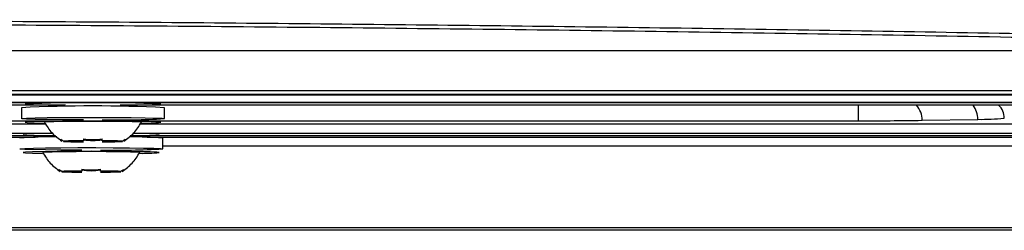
# Model space of a CAD drawing. Header units: millimetres. Extents: x -203 to 471, y -207 to 525.
# Tile 60 of 106: x 222 to 249, y 68 to 74. Entities that reach past the tile are written whole.
import ezdxf

# ---------------------------------------------------------------- set-up
doc = ezdxf.new("R2010")
doc.units = ezdxf.units.MM

msp = doc.modelspace()

# ---------------------------------------------------------------- linework, layer by layer
at = {"color": 7, "linetype": 'Continuous', "lineweight": 25}
for p, q in [((159.134, 73.036), (256.16, 73.036)), ((155.293, 71.815), (260.002, 71.815)), ((156.724, 71.933), (258.57, 71.933)), ((259.992, 71.824), (207.647, 71.824)), ((255.147, 71.596), (160.147, 71.596)), ((255.149, 71.591), (160.149, 71.593)), ((223.183, 71.524), (192.188, 71.525)), ((253.024, 71.524), (224.688, 71.524)), ((221.963, 71.454), (221.963, 71.154)), ((225.913, 71.154), (225.913, 71.454)), ((191.695, 71.096), (223.68, 71.095)), ((192.743, 71.01), (222.632, 71.009)), ((224.195, 71.095), (245.064, 71.095)), ((225.243, 71.009), (252.981, 71.008)), ((246.832, 71.108), (248.369, 71.134)), ((192.557, 70.752), (222.818, 70.751)), ((225.057, 70.751), (252.981, 70.751)), ((222.905, 70.678), (192.47, 70.678)), ((192.477, 70.684), (222.898, 70.684)), ((192.959, 70.64), (222.347, 70.64)), ((223.527, 70.532), (223.123, 70.532)), ((223.123, 70.523), (223.527, 70.523)), ((224.752, 70.532), (224.348, 70.532)), ((224.348, 70.523), (224.752, 70.523)), ((253.422, 70.678), (224.97, 70.678)), ((224.977, 70.684), (253.422, 70.683)), ((225.435, 70.64), (253.422, 70.64)), ((225.866, 70.318), (225.866, 70.618)), ((254.605, 70.39), (225.866, 70.39)), ((223.481, 69.696), (223.077, 69.696)), ((223.077, 69.688), (223.481, 69.688)), ((224.705, 69.696), (224.302, 69.696)), ((224.302, 69.688), (224.705, 69.688)), ((265.169, 68.069), (150.126, 68.069)), ((265.104, 68.135), (150.191, 68.135))]:
    msp.add_line(p, q, dxfattribs=at)
at = {"color": 7, "linetype": 'Continuous', "lineweight": 25, "flags": 128}
for points in [[(223.68, 71.12), (223.567, 71.12), (223.097, 71.123), (222.679, 71.128), (222.34, 71.134), (222.101, 71.141), (221.978, 71.15), (221.978, 71.158), (222.101, 71.167), (222.34, 71.174), (222.679, 71.181), (223.097, 71.185), (223.567, 71.188), (224.062, 71.188), (224.548, 71.187), (224.996, 71.183), (225.377, 71.178), (225.668, 71.171), (225.85, 71.163), (225.913, 71.154), (225.913, 71.154)], [(225.813, 71.054), (225.749, 71.063), (225.561, 71.07), (225.263, 71.077), (224.875, 71.082), (224.423, 71.086), (223.938, 71.087), (223.452, 71.086), (223, 71.082), (222.612, 71.077), (222.314, 71.07), (222.126, 71.063), (222.063, 71.054), (222.126, 71.046), (222.314, 71.038), (222.596, 71.031)], [(225.275, 71.054), (225.275, 71.054), (225.21, 71.061), (225.02, 71.068), (224.724, 71.073), (224.351, 71.076), (223.938, 71.077), (223.524, 71.076), (223.151, 71.073), (222.855, 71.068), (222.665, 71.061), (222.6, 71.054), (222.6, 71.054)], [(223.634, 70.284), (223.521, 70.284), (223.05, 70.287), (222.632, 70.292), (222.293, 70.298), (222.055, 70.305), (221.932, 70.314), (221.932, 70.322), (222.055, 70.331), (222.293, 70.338), (222.632, 70.345), (223.05, 70.349), (223.521, 70.352), (224.015, 70.353), (224.501, 70.351), (224.949, 70.347), (225.331, 70.342), (225.622, 70.335), (225.804, 70.327), (225.866, 70.318), (225.866, 70.318)], [(225.766, 70.218), (225.702, 70.227), (225.515, 70.235), (225.217, 70.241), (224.829, 70.246), (224.376, 70.25), (223.891, 70.251), (223.406, 70.25), (222.954, 70.246), (222.565, 70.241), (222.267, 70.235), (222.08, 70.227), (222.016, 70.218), (222.08, 70.21), (222.267, 70.202), (222.549, 70.195)], [(225.229, 70.218), (225.229, 70.218), (225.163, 70.225), (224.973, 70.232), (224.677, 70.237), (224.304, 70.24), (223.891, 70.242), (223.478, 70.24), (223.105, 70.237), (222.809, 70.232), (222.619, 70.225), (222.554, 70.218), (222.554, 70.218)]]:
    msp.add_lwpolyline(points, dxfattribs=at)
at = {"color": 7, "linetype": 'Continuous', "lineweight": 25}
for centre, radius, start, end in [((223.938, 32.47), 39.034, 87.0998, 92.9002), ((223.937, 30.769), 40.829, 87.3675, 92.6307), ((549.429, 71.147), 304.365, 179.92905, 180.00979), ((246.25, 71.128), 0.582, 357.975, 42.7892), ((247.774, 71.152), 0.596, 358.2741, 38.5641), ((248.603, 71.165), 0.5, 0.0011, 46.8028), ((224.561, 95.888), 24.771, 269.1528, 273.127), ((225.353, 75.536), 4.505, 269.0468, 275.8551), ((245.173, 178.563), 107.469, 269.94161, 270.88449), ((248.473, 77.405), 6.271, 269.0485, 275.7637), ((222.713, 61.816), 8.93, 89.3927, 94.4735), ((225.121, 62.621), 8.123, 85.4464, 90.3738), ((222.806, 57.813), 12.836, 89.4061, 93.9757), ((223.67, 55.18), 15.363, 89.9613, 92.0384), ((223.67, 85.876), 15.363, 267.9616, 270.0387), ((223.771, 60.96), 9.575, 90.5417, 91.458), ((223.771, 80.096), 9.575, 268.542, 269.4583), ((224.205, 55.18), 15.363, 87.9616, 90.0387), ((224.105, 60.96), 9.575, 88.542, 89.4583), ((224.205, 85.876), 15.363, 269.9613, 272.0384), ((224.105, 80.096), 9.575, 270.5417, 271.458), ((225.06, 59.666), 10.982, 85.7897, 90.5709), ((224.515, 95.052), 24.771, 269.1528, 273.127), ((225.307, 74.7), 4.505, 269.0468, 275.8551), ((223.623, 54.344), 15.363, 89.9613, 92.0384), ((223.623, 85.04), 15.363, 267.9616, 270.0387), ((223.724, 60.124), 9.575, 90.5417, 91.458), ((223.724, 79.26), 9.575, 268.542, 269.4583), ((224.159, 54.344), 15.363, 87.9616, 90.0387), ((224.058, 60.124), 9.575, 88.542, 89.4583), ((224.159, 85.04), 15.363, 269.9613, 272.0384), ((224.058, 79.26), 9.575, 270.5417, 271.458)]:
    msp.add_arc(centre, radius, start, end, dxfattribs=at)
for points, knots in [([(158.793, 73.366), (161.219, 73.416), (166.071, 73.516), (173.435, 73.636), (180.854, 73.735), (188.375, 73.809), (195.973, 73.86), (203.654, 73.886), (211.354, 73.886), (219.638, 73.859), (228.477, 73.798), (237.868, 73.694), (247.229, 73.555), (253.411, 73.429), (256.502, 73.366)], [0, 0, 0, 0, 0.075775, 0.15155, 0.227736, 0.303923, 0.381656, 0.459388, 0.537567, 0.615746, 0.711393, 0.80704, 0.90352, 1, 1, 1, 1]), ([(255.488, 73.276), (252.342, 73.339), (246.055, 73.464), (236.506, 73.602), (226.901, 73.703), (217.248, 73.763), (207.584, 73.783), (197.929, 73.762), (188.304, 73.702), (178.728, 73.601), (169.209, 73.463), (162.942, 73.338), (159.807, 73.276)], [0, 0, 0, 0, 0.10019, 0.200289, 0.300488, 0.400599, 0.500752, 0.600625, 0.700457, 0.800354, 0.900132, 1, 1, 1, 1]), ([(222.6, 71.054), (222.664, 70.951), (222.792, 70.744), (222.986, 70.6), (223.084, 70.528)], [0, 0, 0, 0, 0.500043, 1, 1, 1, 1]), ([(224.791, 70.528), (224.889, 70.6), (225.083, 70.744), (225.211, 70.951), (225.275, 71.054)], [0, 0, 0, 0, 0.499957, 1, 1, 1, 1]), ([(222.554, 70.218), (222.618, 70.115), (222.745, 69.908), (222.94, 69.764), (223.037, 69.692)], [0, 0, 0, 0, 0.500043, 1, 1, 1, 1]), ([(224.745, 69.692), (224.842, 69.764), (225.037, 69.908), (225.165, 70.115), (225.229, 70.218)], [0, 0, 0, 0, 0.499957, 1, 1, 1, 1])]:
    msp.add_open_spline(points, degree=3, knots=knots, dxfattribs=at)
for points in [[(223.049, 70.573), (223.036, 70.55), (223.036, 70.553), (223.049, 70.582)], [(223.123, 70.532), (223.098, 70.548), (223.073, 70.565), (223.049, 70.582)], [(223.68, 70.593), (223.849, 70.567), (224.025, 70.567), (224.195, 70.593)], [(223.68, 70.593), (223.68, 70.575), (223.68, 70.558), (223.68, 70.542)], [(224.195, 70.562), (224.026, 70.536), (223.85, 70.536), (223.68, 70.562)], [(224.195, 70.542), (224.195, 70.558), (224.195, 70.575), (224.195, 70.593)], [(224.826, 70.582), (224.802, 70.565), (224.777, 70.548), (224.752, 70.532)], [(224.826, 70.582), (224.839, 70.553), (224.839, 70.55), (224.826, 70.573)], [(223.002, 69.737), (222.989, 69.714), (222.989, 69.717), (223.002, 69.746)], [(223.077, 69.696), (223.051, 69.712), (223.027, 69.729), (223.002, 69.746)], [(223.634, 69.757), (223.803, 69.731), (223.979, 69.731), (224.149, 69.757)], [(223.634, 69.757), (223.634, 69.739), (223.634, 69.722), (223.634, 69.706)], [(224.149, 69.726), (223.979, 69.7), (223.803, 69.7), (223.634, 69.726)], [(224.149, 69.706), (224.149, 69.722), (224.149, 69.739), (224.149, 69.757)], [(224.78, 69.746), (224.756, 69.729), (224.731, 69.712), (224.705, 69.696)], [(224.78, 69.746), (224.793, 69.717), (224.793, 69.714), (224.78, 69.737)]]:
    msp.add_open_spline(points, degree=3, dxfattribs=at)

doc.saveas('drawing.dxf')
